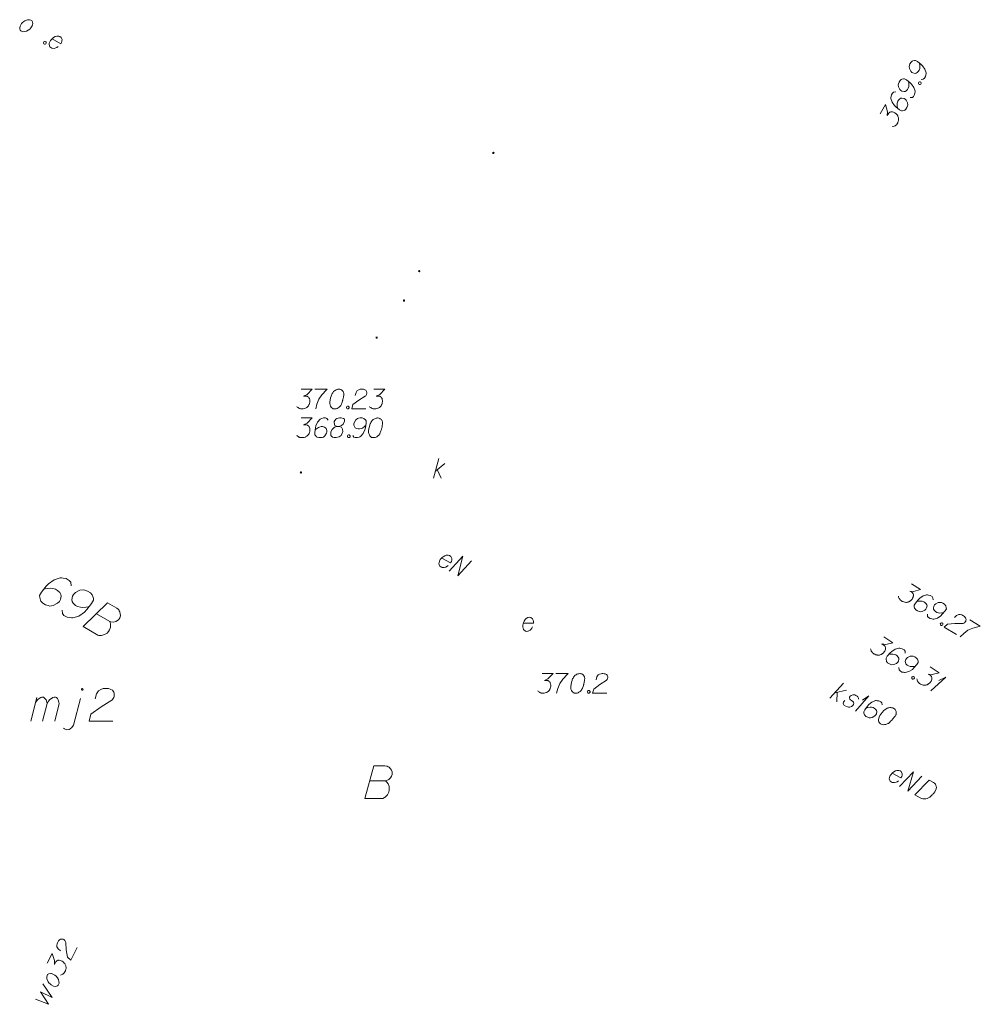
# Model space of a CAD drawing. Header units: millimetres. Extents: x 460 to 2266, y 622 to 2169.
# Tile 22 of 95: x 1935 to 1971, y 1874 to 1911. Entities that reach past the tile are written whole.
import ezdxf

# ---------------------------------------------------------------- set-up
doc = ezdxf.new("R2010")
doc.units = ezdxf.units.MM
doc.linetypes.add('PRZER1-1', pattern=[2, 1, -1])
for name, color, linetype, lineweight in [('#digitalizacja', 7, 'Continuous', 18), ('#skartowane', 7, 'Continuous', 18), ('#zmodyfikowane', 7, 'Continuous', 18), ('#ZUDP', 7, 'Continuous', 18)]:
    doc.layers.add(name, color=color, linetype=linetype, lineweight=lineweight)
for name, color, linetype, lineweight, true_color in [('GEPADR_O', 7, 'Continuous', 18, 0x0a0909), ('GESBZO_O', 7, 'Continuous', 50, 0x0a0909), ('GESUZY_O', 7, 'PRZER1-1', 18, 0x008000), ('GULENN_O', 1, 'Continuous', 18, 0xff0000), ('GULKSP_O', 7, 'Continuous', 18, 0x803300), ('GULWOP_O', 5, 'Continuous', 18, 0x0000ff), ('GUPKSD_O', 7, 'Continuous', 18, 0x803300), ('GUPKSH_O', 7, 'Continuous', 18, 0x803300), ('GUSESE_O', 7, 'Continuous', 18, 0x0a0909)]:
    doc.layers.add(name, color=color, linetype=linetype, lineweight=lineweight, true_color=true_color)

# ---------------------------------------------------------------- blocks, each defined once
blk = doc.blocks.new('*U6')
at = {"layer": 'GUPKSD_O', "color": 36, "linetype": 'ByBlock', "lineweight": 18, "true_color": 0x803300}
for p, q in [((5555245.434, 5636240.582), (5555245.635, 5636241.332)), ((5555245.505, 5636240.848), (5555245.86, 5636241.143)), ((5555245.576, 5636240.907), (5555245.73, 5636240.582))]:
    blk.add_line(p, q, dxfattribs=at)
blk = doc.blocks.new('*U98')
at = {"layer": 'GULKSP_O', "color": 36, "linetype": 'ByBlock', "lineweight": 18, "true_color": 0x803300}
for p, q in [((5555260.518, 5636232.208), (5555261.034, 5636232.788)), ((5555260.7, 5636232.414), (5555261.149, 5636232.518)), ((5555260.79, 5636232.435), (5555260.781, 5636232.075))]:
    blk.add_line(p, q, dxfattribs=at)
blk = doc.blocks.new('*U99')
at = {"layer": 'GULKSP_O', "color": 36, "linetype": 'ByBlock', "lineweight": 18, "true_color": 0x803300}
for q in [(5555261.483, 5636231.723), (5555261.753, 5636232.142)]:
    blk.add_line((5555261.999, 5636232.302), q, dxfattribs=at)
blk = doc.blocks.new('*U100')
at = {"layer": 'GESBZO_O', "color": 7, "linetype": 'ByBlock', "lineweight": 18}
for p, q in [((5555230.108, 5636231.337), (5555230.335, 5636232.233)), ((5555230.561, 5636231.337), (5555230.728, 5636232.016))]:
    blk.add_line(p, q, dxfattribs=at)
at = {"layer": 'GESBZO_O', "color": 7, "linetype": 'ByBlock', "lineweight": 18, "flags": 128}
blk.add_lwpolyline([(5555230.276, 5636231.996), (5555230.325, 5636232.104), (5555230.374, 5636232.164), (5555230.433, 5636232.203), (5555230.492, 5636232.233), (5555230.532, 5636232.252), (5555230.591, 5636232.252), (5555230.61, 5636232.242), (5555230.65, 5636232.203), (5555230.689, 5636232.154), (5555230.718, 5636232.065), (5555230.728, 5636232.016), (5555230.778, 5636232.104), (5555230.837, 5636232.164), (5555230.896, 5636232.203), (5555230.955, 5636232.233), (5555231.004, 5636232.252), (5555231.053, 5636232.252), (5555231.092, 5636232.242), (5555231.122, 5636232.203), (5555231.152, 5636232.154), (5555231.181, 5636232.065), (5555231.191, 5636232.016), (5555231.024, 5636231.337)], dxfattribs=at)
blk = doc.blocks.new('*U101')
at = {"layer": 'GESBZO_O', "color": 7, "linetype": 'ByBlock', "lineweight": 18}
blk.add_line((5555231.732, 5636231.189), (5555231.998, 5636232.203), dxfattribs=at)
at = {"layer": 'GESBZO_O', "color": 7, "linetype": 'ByBlock', "lineweight": 18, "flags": 128}
for points in [[(5555232.098, 5636232.547), (5555232.098, 5636232.551), (5555232.097, 5636232.554), (5555232.096, 5636232.557), (5555232.095, 5636232.56), (5555232.094, 5636232.563), (5555232.092, 5636232.566), (5555232.09, 5636232.568), (5555232.088, 5636232.571), (5555232.085, 5636232.573), (5555232.082, 5636232.574), (5555232.08, 5636232.576), (5555232.077, 5636232.577), (5555232.073, 5636232.578), (5555232.07, 5636232.578), (5555232.067, 5636232.578), (5555232.064, 5636232.578), (5555232.06, 5636232.578), (5555232.057, 5636232.577), (5555232.054, 5636232.576), (5555232.051, 5636232.574), (5555232.049, 5636232.573), (5555232.046, 5636232.571), (5555232.044, 5636232.568), (5555232.042, 5636232.566), (5555232.04, 5636232.563), (5555232.038, 5636232.56), (5555232.037, 5636232.557), (5555232.036, 5636232.554), (5555232.036, 5636232.551), (5555232.036, 5636232.547), (5555232.036, 5636232.544), (5555232.036, 5636232.541), (5555232.037, 5636232.538), (5555232.038, 5636232.535), (5555232.04, 5636232.532), (5555232.042, 5636232.529), (5555232.044, 5636232.527), (5555232.046, 5636232.524), (5555232.049, 5636232.522), (5555232.051, 5636232.52), (5555232.054, 5636232.519), (5555232.057, 5636232.518), (5555232.06, 5636232.517), (5555232.064, 5636232.516), (5555232.067, 5636232.516), (5555232.07, 5636232.516), (5555232.073, 5636232.517), (5555232.077, 5636232.518), (5555232.08, 5636232.519), (5555232.082, 5636232.52), (5555232.085, 5636232.522), (5555232.088, 5636232.524), (5555232.09, 5636232.527), (5555232.092, 5636232.529), (5555232.094, 5636232.532), (5555232.095, 5636232.535), (5555232.096, 5636232.538), (5555232.097, 5636232.541), (5555232.098, 5636232.544), (5555232.098, 5636232.547)], [(5555231.358, 5636231.071), (5555231.398, 5636231.042), (5555231.476, 5636231.012), (5555231.565, 5636231.022), (5555231.614, 5636231.051), (5555231.673, 5636231.101), (5555231.732, 5636231.189)]]:
    blk.add_lwpolyline(points, dxfattribs=at)
blk = doc.blocks.new('*U195')
at = {"layer": '#skartowane', "color": 7, "linetype": 'ByBlock', "lineweight": 18}
for q in [(5555264.35, 5636232.493), (5555264.665, 5636232.88)]:
    blk.add_line((5555264.927, 5636233.013), q, dxfattribs=at)

msp = doc.modelspace()

# ---------------------------------------------------------------- hatches: boundary and pattern name
at = {"layer": '#skartowane', "linetype": 'Continuous', "lineweight": 18}
h = msp.add_hatch(color=7, dxfattribs=at)
edge = h.paths.add_edge_path()
edge.add_arc((1949.755, 1901.837), 0.045, 0, 360)
h = msp.add_hatch(color=7, dxfattribs=at)
edge = h.paths.add_edge_path()
edge.add_arc((1949.175, 1900.717), 0.045, 0, 360)
h = msp.add_hatch(color=7, dxfattribs=at)
edge = h.paths.add_edge_path()
edge.add_arc((1948.135, 1899.307), 0.045, 0, 360)
h = msp.add_hatch(color=7, dxfattribs=at)
edge = h.paths.add_edge_path()
edge.add_arc((1945.255, 1894.177), 0.045, 0, 360)
at = {"layer": '#zmodyfikowane', "linetype": 'Continuous', "lineweight": 18}
h = msp.add_hatch(color=7, dxfattribs=at)
edge = h.paths.add_edge_path()
edge.add_arc((1952.575, 1906.337), 0.045, 0, 360)

# ---------------------------------------------------------------- linework, layer by layer
at = {"layer": '#digitalizacja', "color": 1, "linetype": 'Continuous', "lineweight": 18, "flags": 128}
for points in [[(1967.749, 1882.736), (1968.081, 1882.556), (1968.114, 1882.605), (1968.129, 1882.657), (1968.134, 1882.715), (1968.097, 1882.796), (1968.048, 1882.829), (1968.001, 1882.841), (1967.927, 1882.841), (1967.871, 1882.824), (1967.809, 1882.784), (1967.765, 1882.754), (1967.697, 1882.677), (1967.666, 1882.62), (1967.646, 1882.571), (1967.639, 1882.521), (1967.67, 1882.43), (1967.708, 1882.402), (1967.753, 1882.385), (1967.758, 1882.382), (1967.842, 1882.376), (1967.898, 1882.393), (1967.928, 1882.41), (1967.936, 1882.413), (1967.987, 1882.445)], [(1968.025, 1882.23), (1968.559, 1882.793), (1968.347, 1882.055), (1968.881, 1882.618)], [(1969.151, 1882.472), (1969.327, 1882.376), (1969.361, 1882.351), (1969.374, 1882.337), (1969.394, 1882.313), (1969.404, 1882.294), (1969.414, 1882.275), (1969.426, 1882.235), (1969.43, 1882.206), (1969.428, 1882.14), (1969.366, 1882.026), (1969.332, 1881.977), (1969.313, 1881.953), (1969.294, 1881.93), (1969.274, 1881.907), (1969.25, 1881.887), (1969.223, 1881.861), (1969.176, 1881.826), (1969.155, 1881.811), (1969.082, 1881.776), (1969.029, 1881.765), (1968.973, 1881.762), (1968.915, 1881.766), (1968.868, 1881.778), (1968.819, 1881.799), (1968.616, 1881.909), (1969.151, 1882.472)]]:
    msp.add_lwpolyline(points, dxfattribs=at)
at = {"layer": '#skartowane', "color": 7, "linetype": 'Continuous', "lineweight": 18, "flags": 128}
for points in [[(1968.853, 1909.133), (1968.933, 1909.14), (1968.976, 1909.176), (1969.018, 1909.247), (1969.028, 1909.31), (1969.036, 1909.347), (1969.036, 1909.381), (1968.994, 1909.517), (1968.905, 1909.645), (1968.849, 1909.7), (1968.714, 1909.808), (1968.638, 1909.854), (1968.596, 1909.852), (1968.531, 1909.836), (1968.512, 1909.826), (1968.466, 1909.785), (1968.426, 1909.719), (1968.406, 1909.662), (1968.395, 1909.621), (1968.405, 1909.546), (1968.456, 1909.447), (1968.497, 1909.401), (1968.538, 1909.377), (1968.619, 1909.363), (1968.656, 1909.368), (1968.698, 1909.391), (1968.75, 1909.443), (1968.777, 1909.488), (1968.795, 1909.553), (1968.801, 1909.598), (1968.797, 1909.683), (1968.79, 1909.728), (1968.784, 1909.753)], [(1968.437, 1908.439), (1968.517, 1908.446), (1968.559, 1908.483), (1968.602, 1908.554), (1968.612, 1908.616), (1968.62, 1908.653), (1968.62, 1908.687), (1968.578, 1908.823), (1968.489, 1908.952), (1968.433, 1909.006), (1968.298, 1909.114), (1968.222, 1909.16), (1968.18, 1909.158), (1968.115, 1909.142), (1968.095, 1909.133), (1968.05, 1909.091), (1968.01, 1909.025), (1967.99, 1908.969), (1967.979, 1908.927), (1967.989, 1908.852), (1968.04, 1908.753), (1968.081, 1908.707), (1968.122, 1908.683), (1968.203, 1908.669), (1968.24, 1908.674), (1968.282, 1908.697), (1968.334, 1908.749), (1968.361, 1908.795), (1968.379, 1908.859), (1968.385, 1908.904), (1968.381, 1908.989), (1968.374, 1909.035), (1968.368, 1909.059)], [(1968.753, 1909), (1968.768, 1909.025), (1968.787, 1909.035), (1968.817, 1909.038), (1968.842, 1909.022), (1968.853, 1908.995), (1968.854, 1908.974), (1968.839, 1908.948), (1968.82, 1908.939), (1968.79, 1908.936), (1968.765, 1908.952), (1968.754, 1908.979), (1968.753, 1909)], [(1967.884, 1908.654), (1967.804, 1908.647), (1967.761, 1908.61), (1967.719, 1908.539), (1967.709, 1908.476), (1967.701, 1908.44), (1967.701, 1908.405), (1967.743, 1908.27), (1967.831, 1908.141), (1967.888, 1908.087), (1968.023, 1907.978), (1968.099, 1907.933), (1968.141, 1907.935), (1968.206, 1907.951), (1968.225, 1907.96), (1968.271, 1908.002), (1968.31, 1908.067), (1968.331, 1908.124), (1968.342, 1908.166), (1968.332, 1908.241), (1968.281, 1908.34), (1968.239, 1908.385), (1968.199, 1908.41), (1968.118, 1908.424), (1968.08, 1908.419), (1968.039, 1908.395), (1967.987, 1908.344), (1967.96, 1908.298), (1967.942, 1908.233), (1967.936, 1908.189), (1967.94, 1908.104), (1967.947, 1908.058), (1967.953, 1908.034)], [(1967.288, 1907.82), (1967.5, 1908.175), (1967.572, 1907.904), (1967.561, 1907.759), (1967.616, 1907.85), (1967.633, 1907.868), (1967.644, 1907.875), (1967.655, 1907.882), (1967.666, 1907.889), (1967.694, 1907.9), (1967.715, 1907.901), (1967.736, 1907.902), (1967.755, 1907.898), (1967.796, 1907.887), (1967.829, 1907.874), (1967.845, 1907.865), (1967.865, 1907.853), (1967.892, 1907.829), (1967.909, 1907.812), (1967.927, 1907.795), (1967.939, 1907.781), (1967.946, 1907.77), (1967.953, 1907.758), (1967.96, 1907.747), (1967.969, 1907.728), (1967.98, 1907.701), (1967.986, 1907.676), (1967.99, 1907.66), (1967.991, 1907.639), (1967.993, 1907.618), (1967.991, 1907.591), (1967.99, 1907.578), (1967.978, 1907.537), (1967.965, 1907.503), (1967.958, 1907.48), (1967.937, 1907.444), (1967.908, 1907.407), (1967.893, 1907.395), (1967.879, 1907.383), (1967.865, 1907.371), (1967.846, 1907.361), (1967.827, 1907.352), (1967.791, 1907.339), (1967.762, 1907.336)], [(1968.48, 1889.938), (1968.832, 1889.722), (1968.561, 1889.653), (1968.416, 1889.665), (1968.507, 1889.61), (1968.524, 1889.592), (1968.531, 1889.581), (1968.538, 1889.57), (1968.545, 1889.559), (1968.556, 1889.531), (1968.557, 1889.51), (1968.557, 1889.489), (1968.553, 1889.47), (1968.542, 1889.429), (1968.528, 1889.396), (1968.519, 1889.381), (1968.507, 1889.36), (1968.483, 1889.333), (1968.466, 1889.316), (1968.448, 1889.299), (1968.434, 1889.287), (1968.423, 1889.28), (1968.412, 1889.273), (1968.4, 1889.266), (1968.381, 1889.257), (1968.353, 1889.247), (1968.329, 1889.241), (1968.313, 1889.237), (1968.292, 1889.236), (1968.27, 1889.235), (1968.244, 1889.238), (1968.231, 1889.239), (1968.189, 1889.25), (1968.156, 1889.264), (1968.133, 1889.271), (1968.098, 1889.293), (1968.061, 1889.322), (1968.049, 1889.337), (1968.037, 1889.351), (1968.025, 1889.365), (1968.016, 1889.385), (1968.007, 1889.404), (1967.994, 1889.439), (1967.991, 1889.469)], [(1969.307, 1889.333), (1969.301, 1889.413), (1969.265, 1889.456), (1969.195, 1889.499), (1969.132, 1889.51), (1969.096, 1889.519), (1969.061, 1889.519), (1968.925, 1889.478), (1968.796, 1889.391), (1968.74, 1889.335), (1968.631, 1889.201), (1968.584, 1889.126), (1968.586, 1889.083), (1968.601, 1889.018), (1968.61, 1888.999), (1968.651, 1888.953), (1968.717, 1888.913), (1968.773, 1888.892), (1968.815, 1888.88), (1968.89, 1888.89), (1968.99, 1888.939), (1969.035, 1888.98), (1969.06, 1889.021), (1969.075, 1889.102), (1969.071, 1889.139), (1969.048, 1889.181), (1968.996, 1889.233), (1968.951, 1889.261), (1968.887, 1889.28), (1968.842, 1889.286), (1968.757, 1889.283), (1968.711, 1889.276), (1968.687, 1889.271)], [(1969.087, 1888.782), (1969.093, 1888.702), (1969.129, 1888.659), (1969.2, 1888.616), (1969.263, 1888.605), (1969.299, 1888.597), (1969.333, 1888.597), (1969.47, 1888.638), (1969.599, 1888.725), (1969.654, 1888.781), (1969.764, 1888.915), (1969.81, 1888.99), (1969.809, 1889.033), (1969.793, 1889.097), (1969.784, 1889.117), (1969.743, 1889.163), (1969.678, 1889.203), (1969.621, 1889.224), (1969.58, 1889.235), (1969.505, 1889.226), (1969.405, 1889.176), (1969.359, 1889.135), (1969.334, 1889.095), (1969.319, 1889.014), (1969.324, 1888.977), (1969.347, 1888.935), (1969.398, 1888.883), (1969.443, 1888.855), (1969.508, 1888.836), (1969.553, 1888.829), (1969.638, 1888.833), (1969.683, 1888.839), (1969.708, 1888.845)], [(1970.118, 1888.656), (1970.202, 1888.736), (1970.279, 1888.772), (1970.34, 1888.769), (1970.394, 1888.756), (1970.433, 1888.74), (1970.458, 1888.724), (1970.5, 1888.691), (1970.524, 1888.663), (1970.536, 1888.649), (1970.557, 1888.615), (1970.56, 1888.585), (1970.557, 1888.559), (1970.553, 1888.541), (1970.546, 1888.518), (1970.53, 1888.493), (1970.51, 1888.471), (1970.496, 1888.459), (1970.473, 1888.445), (1970.446, 1888.434), (1970.421, 1888.428), (1970.138, 1888.429), (1969.852, 1888.403), (1969.733, 1888.289), (1970.191, 1888.008)], [(1970.699, 1888.576), (1971.102, 1888.329), (1971.061, 1888.319), (1970.82, 1888.253), (1970.633, 1888.174), (1970.47, 1888.045), (1970.337, 1887.918)], [(1969.645, 1888.461), (1969.67, 1888.446), (1969.679, 1888.426), (1969.682, 1888.397), (1969.666, 1888.372), (1969.639, 1888.361), (1969.618, 1888.36), (1969.592, 1888.375), (1969.584, 1888.395), (1969.581, 1888.424), (1969.596, 1888.449), (1969.624, 1888.46), (1969.645, 1888.461)], [(1967.431, 1887.925), (1967.778, 1887.7), (1967.505, 1887.638), (1967.36, 1887.654), (1967.449, 1887.596), (1967.466, 1887.579), (1967.473, 1887.567), (1967.479, 1887.556), (1967.486, 1887.544), (1967.496, 1887.517), (1967.497, 1887.495), (1967.497, 1887.474), (1967.492, 1887.456), (1967.479, 1887.415), (1967.465, 1887.382), (1967.455, 1887.367), (1967.443, 1887.347), (1967.418, 1887.321), (1967.4, 1887.304), (1967.383, 1887.288), (1967.368, 1887.276), (1967.357, 1887.269), (1967.345, 1887.263), (1967.334, 1887.256), (1967.314, 1887.247), (1967.287, 1887.237), (1967.262, 1887.232), (1967.246, 1887.229), (1967.224, 1887.229), (1967.203, 1887.228), (1967.177, 1887.231), (1967.164, 1887.233), (1967.123, 1887.245), (1967.09, 1887.26), (1967.067, 1887.268), (1967.032, 1887.29), (1966.996, 1887.321), (1966.984, 1887.335), (1966.972, 1887.35), (1966.961, 1887.365), (1966.952, 1887.384), (1966.944, 1887.404), (1966.932, 1887.44), (1966.93, 1887.469)], [(1968.242, 1887.299), (1968.238, 1887.379), (1968.203, 1887.423), (1968.134, 1887.468), (1968.072, 1887.481), (1968.035, 1887.49), (1968.001, 1887.491), (1967.864, 1887.454), (1967.732, 1887.37), (1967.675, 1887.316), (1967.562, 1887.185), (1967.514, 1887.111), (1967.515, 1887.068), (1967.528, 1887.003), (1967.537, 1886.983), (1967.577, 1886.936), (1967.641, 1886.894), (1967.697, 1886.872), (1967.738, 1886.859), (1967.813, 1886.867), (1967.914, 1886.914), (1967.961, 1886.954), (1967.987, 1886.993), (1968.004, 1887.074), (1968.001, 1887.111), (1967.979, 1887.154), (1967.929, 1887.207), (1967.884, 1887.236), (1967.82, 1887.257), (1967.776, 1887.264), (1967.691, 1887.263), (1967.645, 1887.258), (1967.621, 1887.253)], [(1968.008, 1886.754), (1968.012, 1886.674), (1968.047, 1886.63), (1968.116, 1886.585), (1968.179, 1886.573), (1968.215, 1886.563), (1968.249, 1886.562), (1968.386, 1886.6), (1968.518, 1886.683), (1968.575, 1886.738), (1968.688, 1886.869), (1968.736, 1886.943), (1968.736, 1886.985), (1968.722, 1887.051), (1968.713, 1887.07), (1968.674, 1887.117), (1968.609, 1887.159), (1968.553, 1887.182), (1968.512, 1887.194), (1968.437, 1887.187), (1968.336, 1887.14), (1968.289, 1887.1), (1968.263, 1887.06), (1968.246, 1886.98), (1968.25, 1886.942), (1968.271, 1886.9), (1968.321, 1886.846), (1968.366, 1886.817), (1968.43, 1886.797), (1968.474, 1886.789), (1968.559, 1886.79), (1968.605, 1886.796), (1968.63, 1886.801)], [(1969.193, 1886.779), (1969.54, 1886.554), (1969.267, 1886.492), (1969.123, 1886.508), (1969.212, 1886.45), (1969.228, 1886.433), (1969.235, 1886.421), (1969.242, 1886.41), (1969.248, 1886.398), (1969.259, 1886.371), (1969.259, 1886.349), (1969.259, 1886.328), (1969.254, 1886.31), (1969.242, 1886.269), (1969.227, 1886.236), (1969.218, 1886.221), (1969.205, 1886.201), (1969.181, 1886.175), (1969.163, 1886.158), (1969.145, 1886.142), (1969.13, 1886.13), (1969.119, 1886.123), (1969.108, 1886.117), (1969.096, 1886.11), (1969.077, 1886.102), (1969.049, 1886.091), (1969.024, 1886.086), (1969.008, 1886.083), (1968.987, 1886.083), (1968.966, 1886.082), (1968.939, 1886.085), (1968.926, 1886.087), (1968.885, 1886.099), (1968.852, 1886.114), (1968.829, 1886.122), (1968.794, 1886.144), (1968.758, 1886.175), (1968.746, 1886.19), (1968.735, 1886.204), (1968.723, 1886.219), (1968.715, 1886.238), (1968.706, 1886.258), (1968.694, 1886.294), (1968.692, 1886.323)], [(1968.557, 1886.418), (1968.582, 1886.402), (1968.59, 1886.383), (1968.592, 1886.353), (1968.576, 1886.328), (1968.548, 1886.318), (1968.527, 1886.318), (1968.502, 1886.334), (1968.494, 1886.354), (1968.492, 1886.383), (1968.508, 1886.408), (1968.536, 1886.418), (1968.557, 1886.418)]]:
    msp.add_lwpolyline(points, dxfattribs=at)
at = {"layer": '#zmodyfikowane', "color": 7, "linetype": 'Continuous', "lineweight": 18, "flags": 128}
for points in [[(1954.434, 1886.528), (1954.847, 1886.528), (1954.652, 1886.327), (1954.522, 1886.262), (1954.629, 1886.262), (1954.652, 1886.256), (1954.664, 1886.25), (1954.676, 1886.244), (1954.688, 1886.238), (1954.711, 1886.221), (1954.723, 1886.203), (1954.735, 1886.185), (1954.741, 1886.168), (1954.753, 1886.126), (1954.759, 1886.091), (1954.759, 1886.073), (1954.759, 1886.05), (1954.753, 1886.014), (1954.747, 1885.99), (1954.741, 1885.967), (1954.735, 1885.949), (1954.729, 1885.937), (1954.723, 1885.926), (1954.717, 1885.914), (1954.706, 1885.896), (1954.688, 1885.872), (1954.67, 1885.855), (1954.658, 1885.843), (1954.641, 1885.831), (1954.623, 1885.819), (1954.599, 1885.807), (1954.587, 1885.802), (1954.546, 1885.79), (1954.511, 1885.784), (1954.487, 1885.778), (1954.446, 1885.778), (1954.399, 1885.784), (1954.381, 1885.79), (1954.363, 1885.796), (1954.345, 1885.802), (1954.328, 1885.813), (1954.31, 1885.825), (1954.28, 1885.849), (1954.263, 1885.872)], [(1954.948, 1886.528), (1955.42, 1886.528), (1955.391, 1886.498), (1955.219, 1886.315), (1955.101, 1886.15), (1955.03, 1885.955), (1954.983, 1885.778)], [(1955.875, 1886.528), (1955.863, 1886.528), (1955.827, 1886.522), (1955.804, 1886.516), (1955.786, 1886.51), (1955.757, 1886.498), (1955.721, 1886.481), (1955.692, 1886.463), (1955.662, 1886.439), (1955.644, 1886.416), (1955.627, 1886.386), (1955.609, 1886.357), (1955.591, 1886.321), (1955.579, 1886.298), (1955.568, 1886.262), (1955.55, 1886.203), (1955.532, 1886.115), (1955.52, 1886.044), (1955.52, 1885.979), (1955.526, 1885.931), (1955.55, 1885.878), (1955.568, 1885.849), (1955.597, 1885.813), (1955.633, 1885.79), (1955.65, 1885.784), (1955.686, 1885.778), (1955.715, 1885.778), (1955.763, 1885.784), (1955.804, 1885.796), (1955.833, 1885.813), (1955.875, 1885.843), (1955.892, 1885.861), (1955.916, 1885.884), (1955.934, 1885.908), (1955.946, 1885.926), (1955.957, 1885.955), (1955.963, 1885.967), (1955.975, 1885.996), (1955.987, 1886.032), (1955.999, 1886.067), (1956.005, 1886.091), (1956.011, 1886.109), (1956.016, 1886.132), (1956.028, 1886.185), (1956.034, 1886.215), (1956.04, 1886.244), (1956.046, 1886.286), (1956.052, 1886.339), (1956.052, 1886.357), (1956.046, 1886.38), (1956.04, 1886.404), (1956.022, 1886.439), (1956.005, 1886.463), (1955.987, 1886.481), (1955.963, 1886.498), (1955.94, 1886.51), (1955.922, 1886.516), (1955.904, 1886.522), (1955.875, 1886.528)], [(1956.489, 1886.292), (1956.518, 1886.404), (1956.566, 1886.475), (1956.619, 1886.504), (1956.672, 1886.522), (1956.713, 1886.528), (1956.743, 1886.528), (1956.796, 1886.522), (1956.831, 1886.51), (1956.849, 1886.504), (1956.884, 1886.487), (1956.902, 1886.463), (1956.914, 1886.439), (1956.92, 1886.422), (1956.926, 1886.398), (1956.926, 1886.368), (1956.92, 1886.339), (1956.914, 1886.321), (1956.902, 1886.298), (1956.884, 1886.274), (1956.867, 1886.256), (1956.625, 1886.109), (1956.394, 1885.937), (1956.353, 1885.778), (1956.89, 1885.778)], [(1956.188, 1885.878), (1956.217, 1885.878), (1956.235, 1885.867), (1956.253, 1885.843), (1956.253, 1885.813), (1956.235, 1885.79), (1956.217, 1885.778), (1956.188, 1885.778), (1956.17, 1885.79), (1956.152, 1885.813), (1956.152, 1885.843), (1956.17, 1885.867), (1956.188, 1885.878)]]:
    msp.add_lwpolyline(points, dxfattribs=at)
at = {"layer": '#ZUDP', "color": 1, "linetype": 'Continuous', "lineweight": 18, "flags": 128}
for points in [[(1934.98, 1911.391), (1935.017, 1911.37), (1935.046, 1911.327), (1935.055, 1911.247), (1935.046, 1911.218), (1935.037, 1911.19), (1935.025, 1911.169), (1934.982, 1911.092), (1934.937, 1911.049), (1934.877, 1911.002), (1934.817, 1910.968), (1934.739, 1910.95), (1934.673, 1910.941), (1934.595, 1910.984), (1934.57, 1911.012), (1934.554, 1911.055), (1934.553, 1911.089), (1934.567, 1911.163), (1934.619, 1911.255), (1934.647, 1911.28), (1934.705, 1911.336), (1934.746, 1911.36), (1934.768, 1911.375), (1934.852, 1911.402), (1934.92, 1911.404), (1934.98, 1911.391)], [(1935.519, 1910.579), (1935.545, 1910.564), (1935.555, 1910.545), (1935.558, 1910.516), (1935.544, 1910.49), (1935.517, 1910.478), (1935.496, 1910.477), (1935.47, 1910.491), (1935.46, 1910.51), (1935.456, 1910.539), (1935.471, 1910.565), (1935.498, 1910.577), (1935.519, 1910.579)], [(1935.783, 1910.674), (1936.112, 1910.488), (1936.146, 1910.537), (1936.162, 1910.589), (1936.168, 1910.647), (1936.132, 1910.728), (1936.084, 1910.762), (1936.037, 1910.775), (1935.963, 1910.776), (1935.906, 1910.76), (1935.844, 1910.721), (1935.8, 1910.692), (1935.73, 1910.616), (1935.698, 1910.559), (1935.677, 1910.51), (1935.669, 1910.46), (1935.699, 1910.369), (1935.737, 1910.34), (1935.781, 1910.322), (1935.787, 1910.319), (1935.871, 1910.313), (1935.927, 1910.328), (1935.957, 1910.345), (1935.965, 1910.347), (1936.017, 1910.379)]]:
    msp.add_lwpolyline(points, dxfattribs=at)
at = {"layer": 'GEPADR_O', "color": 7, "linetype": 'Continuous', "lineweight": 18, "flags": 128}
for points in [[(1936.509, 1889.868), (1936.496, 1890.001), (1936.434, 1890.071), (1936.315, 1890.141), (1936.21, 1890.156), (1936.15, 1890.169), (1936.092, 1890.168), (1935.867, 1890.095), (1935.654, 1889.945), (1935.564, 1889.85), (1935.386, 1889.623), (1935.312, 1889.495), (1935.316, 1889.425), (1935.344, 1889.317), (1935.36, 1889.285), (1935.43, 1889.21), (1935.541, 1889.145), (1935.636, 1889.113), (1935.705, 1889.095), (1935.83, 1889.113), (1935.994, 1889.2), (1936.069, 1889.27), (1936.109, 1889.338), (1936.131, 1889.473), (1936.122, 1889.536), (1936.082, 1889.604), (1935.995, 1889.689), (1935.918, 1889.734), (1935.81, 1889.763), (1935.736, 1889.772), (1935.594, 1889.764), (1935.518, 1889.751), (1935.478, 1889.741)], [(1936.163, 1888.942), (1936.176, 1888.809), (1936.238, 1888.739), (1936.357, 1888.669), (1936.461, 1888.654), (1936.522, 1888.641), (1936.58, 1888.642), (1936.805, 1888.715), (1937.018, 1888.865), (1937.108, 1888.96), (1937.285, 1889.187), (1937.36, 1889.314), (1937.356, 1889.385), (1937.327, 1889.493), (1937.312, 1889.525), (1937.242, 1889.6), (1937.131, 1889.664), (1937.036, 1889.697), (1936.967, 1889.715), (1936.842, 1889.696), (1936.678, 1889.61), (1936.603, 1889.54), (1936.563, 1889.472), (1936.541, 1889.336), (1936.55, 1889.274), (1936.59, 1889.205), (1936.677, 1889.12), (1936.753, 1889.076), (1936.862, 1889.047), (1936.936, 1889.037), (1937.078, 1889.046), (1937.154, 1889.059), (1937.194, 1889.069)], [(1937.472, 1888.804), (1937.982, 1888.507), (1938.021, 1888.495), (1938.118, 1888.485), (1938.212, 1888.509), (1938.276, 1888.541), (1938.322, 1888.582), (1938.337, 1888.607), (1938.357, 1888.641), (1938.372, 1888.667), (1938.39, 1888.736), (1938.381, 1888.798), (1938.359, 1888.879), (1938.344, 1888.911), (1938.32, 1888.948), (1938.299, 1888.971), (1938.253, 1889.01), (1937.888, 1889.223), (1936.968, 1888.312), (1937.53, 1887.985), (1937.56, 1887.978), (1937.626, 1887.974), (1937.661, 1887.976), (1937.783, 1888.008), (1937.851, 1888.048), (1937.875, 1888.068), (1937.931, 1888.126), (1937.971, 1888.194), (1937.992, 1888.25), (1938.004, 1888.289), (1938.008, 1888.355), (1938.004, 1888.426), (1937.997, 1888.453), (1937.982, 1888.507)]]:
    msp.add_lwpolyline(points, dxfattribs=at)
at = {"layer": 'GESBZO_O', "color": 7, "linetype": 'Continuous', "lineweight": 18, "flags": 128}
msp.add_lwpolyline([(1937.424, 1885.57), (1937.473, 1885.757), (1937.552, 1885.875), (1937.64, 1885.925), (1937.729, 1885.954), (1937.798, 1885.964), (1937.847, 1885.964), (1937.936, 1885.954), (1937.995, 1885.934), (1938.024, 1885.925), (1938.083, 1885.895), (1938.113, 1885.856), (1938.132, 1885.816), (1938.142, 1885.787), (1938.152, 1885.748), (1938.152, 1885.698), (1938.142, 1885.649), (1938.132, 1885.619), (1938.113, 1885.58), (1938.083, 1885.541), (1938.054, 1885.511), (1937.65, 1885.265), (1937.266, 1884.98), (1937.197, 1884.714), (1938.093, 1884.714)], dxfattribs=at)
at = {"layer": 'GESUZY_O', "color": 96, "linetype": 'Continuous', "lineweight": 18, "true_color": 0x008000, "flags": 128}
msp.add_lwpolyline([(1947.878, 1882.447), (1948.469, 1882.447), (1948.508, 1882.457), (1948.596, 1882.496), (1948.665, 1882.565), (1948.705, 1882.624), (1948.724, 1882.683), (1948.724, 1882.713), (1948.724, 1882.752), (1948.724, 1882.782), (1948.705, 1882.85), (1948.665, 1882.9), (1948.606, 1882.959), (1948.577, 1882.978), (1948.537, 1882.998), (1948.508, 1883.008), (1948.449, 1883.018), (1948.026, 1883.018), (1947.691, 1881.768), (1948.341, 1881.768), (1948.37, 1881.778), (1948.429, 1881.807), (1948.459, 1881.827), (1948.547, 1881.916), (1948.587, 1881.984), (1948.596, 1882.014), (1948.616, 1882.093), (1948.616, 1882.171), (1948.606, 1882.23), (1948.596, 1882.27), (1948.567, 1882.329), (1948.528, 1882.388), (1948.508, 1882.408), (1948.469, 1882.447)], dxfattribs=at)
at = {"layer": 'GULENN_O', "color": 1, "linetype": 'Continuous', "lineweight": 18, "flags": 128}
for points in [[(1950.609, 1890.92), (1950.943, 1890.744), (1950.976, 1890.794), (1950.99, 1890.846), (1950.994, 1890.905), (1950.956, 1890.984), (1950.906, 1891.017), (1950.859, 1891.029), (1950.785, 1891.027), (1950.729, 1891.01), (1950.668, 1890.969), (1950.625, 1890.938), (1950.557, 1890.86), (1950.527, 1890.802), (1950.508, 1890.752), (1950.501, 1890.702), (1950.534, 1890.612), (1950.573, 1890.585), (1950.618, 1890.568), (1950.623, 1890.565), (1950.708, 1890.561), (1950.763, 1890.579), (1950.793, 1890.597), (1950.801, 1890.599), (1950.851, 1890.632)], [(1950.892, 1890.418), (1951.418, 1890.989), (1951.217, 1890.248), (1951.742, 1890.819)]]:
    msp.add_lwpolyline(points, dxfattribs=at)
at = {"layer": 'GULKSP_O', "color": 36, "linetype": 'Continuous', "lineweight": 18, "true_color": 0x803300, "flags": 128}
for points in [[(1966.463, 1885.551), (1966.465, 1885.596), (1966.442, 1885.641), (1966.415, 1885.667), (1966.37, 1885.697), (1966.326, 1885.713), (1966.246, 1885.713), (1966.183, 1885.692), (1966.148, 1885.663), (1966.122, 1885.623), (1966.119, 1885.592), (1966.132, 1885.565), (1966.14, 1885.554), (1966.167, 1885.528), (1966.201, 1885.504), (1966.248, 1885.467), (1966.275, 1885.441), (1966.285, 1885.396), (1966.277, 1885.353), (1966.248, 1885.309), (1966.206, 1885.277), (1966.14, 1885.251), (1966.092, 1885.248), (1966.045, 1885.259), (1965.989, 1885.28), (1965.928, 1885.317), (1965.897, 1885.36), (1965.889, 1885.397), (1965.897, 1885.439), (1965.916, 1885.476), (1965.947, 1885.499)], [(1967.37, 1885.333), (1967.357, 1885.412), (1967.318, 1885.451), (1967.244, 1885.489), (1967.181, 1885.494), (1967.144, 1885.499), (1967.109, 1885.497), (1966.977, 1885.444), (1966.855, 1885.347), (1966.805, 1885.286), (1966.707, 1885.144), (1966.667, 1885.065), (1966.673, 1885.022), (1966.694, 1884.959), (1966.704, 1884.941), (1966.749, 1884.898), (1966.817, 1884.864), (1966.875, 1884.848), (1966.918, 1884.84), (1966.992, 1884.855), (1967.087, 1884.913), (1967.129, 1884.958), (1967.15, 1885), (1967.159, 1885.082), (1967.151, 1885.119), (1967.124, 1885.159), (1967.069, 1885.206), (1967.022, 1885.23), (1966.956, 1885.244), (1966.911, 1885.246), (1966.826, 1885.236), (1966.781, 1885.226), (1966.757, 1885.218)], [(1967.814, 1885.202), (1967.803, 1885.207), (1967.769, 1885.218), (1967.745, 1885.223), (1967.727, 1885.226), (1967.695, 1885.229), (1967.655, 1885.229), (1967.621, 1885.226), (1967.584, 1885.218), (1967.558, 1885.205), (1967.528, 1885.187), (1967.499, 1885.168), (1967.468, 1885.145), (1967.446, 1885.129), (1967.42, 1885.103), (1967.378, 1885.058), (1967.322, 1884.987), (1967.28, 1884.929), (1967.25, 1884.871), (1967.235, 1884.826), (1967.232, 1884.768), (1967.234, 1884.733), (1967.245, 1884.688), (1967.266, 1884.651), (1967.279, 1884.638), (1967.308, 1884.617), (1967.334, 1884.604), (1967.379, 1884.588), (1967.421, 1884.58), (1967.456, 1884.582), (1967.506, 1884.59), (1967.53, 1884.598), (1967.562, 1884.608), (1967.588, 1884.622), (1967.606, 1884.632), (1967.63, 1884.653), (1967.641, 1884.661), (1967.665, 1884.682), (1967.691, 1884.709), (1967.718, 1884.735), (1967.734, 1884.753), (1967.747, 1884.767), (1967.763, 1884.785), (1967.797, 1884.827), (1967.816, 1884.851), (1967.834, 1884.875), (1967.858, 1884.909), (1967.887, 1884.954), (1967.895, 1884.97), (1967.9, 1884.993), (1967.906, 1885.017), (1967.906, 1885.057), (1967.901, 1885.086), (1967.893, 1885.11), (1967.88, 1885.136), (1967.864, 1885.157), (1967.851, 1885.17), (1967.837, 1885.184), (1967.814, 1885.202)]]:
    msp.add_lwpolyline(points, dxfattribs=at)
at = {"layer": 'GULWOP_O', "color": 5, "linetype": 'Continuous', "lineweight": 18, "flags": 128}
for points in [[(1936.101, 1875.978), (1936.014, 1876.054), (1935.972, 1876.128), (1935.97, 1876.189), (1935.978, 1876.244), (1935.991, 1876.284), (1936.004, 1876.31), (1936.033, 1876.355), (1936.06, 1876.382), (1936.073, 1876.395), (1936.105, 1876.419), (1936.134, 1876.424), (1936.16, 1876.424), (1936.179, 1876.421), (1936.202, 1876.416), (1936.229, 1876.403), (1936.253, 1876.384), (1936.266, 1876.371), (1936.282, 1876.35), (1936.295, 1876.323), (1936.303, 1876.299), (1936.326, 1876.017), (1936.376, 1875.734), (1936.5, 1875.626), (1936.741, 1876.106)], [(1935.599, 1875.503), (1935.784, 1875.872), (1935.876, 1875.608), (1935.876, 1875.463), (1935.924, 1875.558), (1935.94, 1875.576), (1935.95, 1875.584), (1935.961, 1875.592), (1935.971, 1875.6), (1935.998, 1875.613), (1936.019, 1875.616), (1936.04, 1875.618), (1936.059, 1875.616), (1936.101, 1875.608), (1936.135, 1875.597), (1936.151, 1875.589), (1936.172, 1875.579), (1936.201, 1875.558), (1936.22, 1875.542), (1936.238, 1875.526), (1936.251, 1875.513), (1936.259, 1875.502), (1936.267, 1875.491), (1936.275, 1875.481), (1936.285, 1875.462), (1936.299, 1875.436), (1936.306, 1875.412), (1936.312, 1875.396), (1936.314, 1875.375), (1936.317, 1875.354), (1936.317, 1875.328), (1936.317, 1875.314), (1936.309, 1875.272), (1936.298, 1875.238), (1936.293, 1875.214), (1936.274, 1875.177), (1936.248, 1875.138), (1936.235, 1875.124), (1936.221, 1875.111), (1936.208, 1875.098), (1936.19, 1875.087), (1936.171, 1875.077), (1936.137, 1875.061), (1936.108, 1875.056)], [(1935.595, 1875.036), (1935.614, 1875.073), (1935.656, 1875.104), (1935.736, 1875.117), (1935.765, 1875.109), (1935.794, 1875.101), (1935.815, 1875.091), (1935.894, 1875.051), (1935.939, 1875.009), (1935.989, 1874.95), (1936.026, 1874.892), (1936.047, 1874.816), (1936.06, 1874.75), (1936.02, 1874.67), (1935.994, 1874.644), (1935.951, 1874.626), (1935.917, 1874.623), (1935.843, 1874.634), (1935.748, 1874.681), (1935.722, 1874.708), (1935.664, 1874.763), (1935.637, 1874.803), (1935.622, 1874.824), (1935.59, 1874.906), (1935.585, 1874.975), (1935.595, 1875.036)], [(1935.153, 1874.141), (1935.654, 1873.942), (1935.344, 1874.415), (1935.784, 1874.201), (1935.434, 1874.727)]]:
    msp.add_lwpolyline(points, dxfattribs=at)
at = {"layer": 'GUPKSH_O', "color": 36, "linetype": 'Continuous', "lineweight": 18, "true_color": 0x803300, "flags": 128}
for points in [[(1945.268, 1897.348), (1945.681, 1897.348), (1945.486, 1897.147), (1945.356, 1897.082), (1945.463, 1897.082), (1945.486, 1897.076), (1945.498, 1897.07), (1945.51, 1897.064), (1945.522, 1897.058), (1945.545, 1897.041), (1945.557, 1897.023), (1945.569, 1897.005), (1945.575, 1896.987), (1945.587, 1896.946), (1945.593, 1896.911), (1945.593, 1896.893), (1945.593, 1896.869), (1945.587, 1896.834), (1945.581, 1896.81), (1945.575, 1896.787), (1945.569, 1896.769), (1945.563, 1896.757), (1945.557, 1896.745), (1945.551, 1896.733), (1945.539, 1896.716), (1945.522, 1896.692), (1945.504, 1896.674), (1945.492, 1896.663), (1945.474, 1896.651), (1945.457, 1896.639), (1945.433, 1896.627), (1945.421, 1896.621), (1945.38, 1896.609), (1945.344, 1896.604), (1945.321, 1896.598), (1945.28, 1896.598), (1945.232, 1896.604), (1945.215, 1896.609), (1945.197, 1896.615), (1945.179, 1896.621), (1945.161, 1896.633), (1945.144, 1896.645), (1945.114, 1896.668), (1945.096, 1896.692)], [(1945.781, 1897.348), (1946.254, 1897.348), (1946.224, 1897.318), (1946.053, 1897.135), (1945.935, 1896.97), (1945.864, 1896.775), (1945.817, 1896.598)], [(1946.709, 1897.348), (1946.697, 1897.348), (1946.661, 1897.342), (1946.638, 1897.336), (1946.62, 1897.33), (1946.59, 1897.318), (1946.555, 1897.3), (1946.526, 1897.283), (1946.496, 1897.259), (1946.478, 1897.235), (1946.461, 1897.206), (1946.443, 1897.176), (1946.425, 1897.141), (1946.413, 1897.117), (1946.401, 1897.082), (1946.384, 1897.023), (1946.366, 1896.934), (1946.354, 1896.863), (1946.354, 1896.798), (1946.36, 1896.751), (1946.384, 1896.698), (1946.401, 1896.668), (1946.431, 1896.633), (1946.466, 1896.609), (1946.484, 1896.604), (1946.52, 1896.598), (1946.549, 1896.598), (1946.596, 1896.604), (1946.638, 1896.615), (1946.667, 1896.633), (1946.709, 1896.663), (1946.726, 1896.68), (1946.75, 1896.704), (1946.768, 1896.727), (1946.779, 1896.745), (1946.791, 1896.775), (1946.797, 1896.787), (1946.809, 1896.816), (1946.821, 1896.852), (1946.833, 1896.887), (1946.838, 1896.911), (1946.844, 1896.928), (1946.85, 1896.952), (1946.862, 1897.005), (1946.868, 1897.035), (1946.874, 1897.064), (1946.88, 1897.105), (1946.886, 1897.159), (1946.886, 1897.176), (1946.88, 1897.2), (1946.874, 1897.224), (1946.856, 1897.259), (1946.838, 1897.283), (1946.821, 1897.3), (1946.797, 1897.318), (1946.774, 1897.33), (1946.756, 1897.336), (1946.738, 1897.342), (1946.709, 1897.348)], [(1947.323, 1897.111), (1947.352, 1897.224), (1947.399, 1897.294), (1947.453, 1897.324), (1947.506, 1897.342), (1947.547, 1897.348), (1947.577, 1897.348), (1947.63, 1897.342), (1947.665, 1897.33), (1947.683, 1897.324), (1947.718, 1897.306), (1947.736, 1897.283), (1947.748, 1897.259), (1947.754, 1897.241), (1947.76, 1897.218), (1947.76, 1897.188), (1947.754, 1897.159), (1947.748, 1897.141), (1947.736, 1897.117), (1947.718, 1897.094), (1947.701, 1897.076), (1947.458, 1896.928), (1947.228, 1896.757), (1947.187, 1896.598), (1947.724, 1896.598)], [(1948.031, 1897.348), (1948.445, 1897.348), (1948.25, 1897.147), (1948.12, 1897.082), (1948.226, 1897.082), (1948.25, 1897.076), (1948.262, 1897.07), (1948.273, 1897.064), (1948.285, 1897.058), (1948.309, 1897.041), (1948.321, 1897.023), (1948.332, 1897.005), (1948.338, 1896.987), (1948.35, 1896.946), (1948.356, 1896.911), (1948.356, 1896.893), (1948.356, 1896.869), (1948.35, 1896.834), (1948.344, 1896.81), (1948.338, 1896.787), (1948.332, 1896.769), (1948.327, 1896.757), (1948.321, 1896.745), (1948.315, 1896.733), (1948.303, 1896.716), (1948.285, 1896.692), (1948.267, 1896.674), (1948.256, 1896.663), (1948.238, 1896.651), (1948.22, 1896.639), (1948.197, 1896.627), (1948.185, 1896.621), (1948.143, 1896.609), (1948.108, 1896.604), (1948.084, 1896.598), (1948.043, 1896.598), (1947.996, 1896.604), (1947.978, 1896.609), (1947.96, 1896.615), (1947.943, 1896.621), (1947.925, 1896.633), (1947.907, 1896.645), (1947.878, 1896.668), (1947.86, 1896.692)], [(1947.021, 1896.698), (1947.051, 1896.698), (1947.069, 1896.686), (1947.086, 1896.663), (1947.086, 1896.633), (1947.069, 1896.609), (1947.051, 1896.598), (1947.021, 1896.598), (1947.004, 1896.609), (1946.986, 1896.633), (1946.986, 1896.663), (1947.004, 1896.686), (1947.021, 1896.698)], [(1945.268, 1896.253), (1945.681, 1896.253), (1945.486, 1896.052), (1945.356, 1895.987), (1945.463, 1895.987), (1945.486, 1895.981), (1945.498, 1895.975), (1945.51, 1895.969), (1945.522, 1895.963), (1945.545, 1895.946), (1945.557, 1895.928), (1945.569, 1895.91), (1945.575, 1895.892), (1945.587, 1895.851), (1945.593, 1895.816), (1945.593, 1895.798), (1945.593, 1895.774), (1945.587, 1895.739), (1945.581, 1895.715), (1945.575, 1895.692), (1945.569, 1895.674), (1945.563, 1895.662), (1945.557, 1895.65), (1945.551, 1895.638), (1945.539, 1895.621), (1945.522, 1895.597), (1945.504, 1895.579), (1945.492, 1895.568), (1945.474, 1895.556), (1945.457, 1895.544), (1945.433, 1895.532), (1945.421, 1895.526), (1945.38, 1895.514), (1945.344, 1895.509), (1945.321, 1895.503), (1945.28, 1895.503), (1945.232, 1895.509), (1945.215, 1895.514), (1945.197, 1895.52), (1945.179, 1895.526), (1945.161, 1895.538), (1945.144, 1895.55), (1945.114, 1895.573), (1945.096, 1895.597)], [(1946.289, 1896.17), (1946.242, 1896.235), (1946.189, 1896.253), (1946.106, 1896.253), (1946.047, 1896.229), (1946.012, 1896.217), (1945.982, 1896.199), (1945.888, 1896.093), (1945.823, 1895.951), (1945.805, 1895.875), (1945.781, 1895.703), (1945.781, 1895.615), (1945.805, 1895.579), (1945.852, 1895.532), (1945.87, 1895.52), (1945.929, 1895.503), (1946.006, 1895.503), (1946.065, 1895.514), (1946.106, 1895.526), (1946.165, 1895.573), (1946.224, 1895.668), (1946.242, 1895.727), (1946.242, 1895.774), (1946.213, 1895.851), (1946.189, 1895.881), (1946.148, 1895.904), (1946.077, 1895.922), (1946.024, 1895.922), (1945.959, 1895.904), (1945.917, 1895.886), (1945.846, 1895.839), (1945.811, 1895.81), (1945.793, 1895.792)], [(1946.626, 1895.928), (1946.709, 1895.928), (1946.732, 1895.934), (1946.803, 1895.963), (1946.856, 1896.01), (1946.915, 1896.123), (1946.909, 1896.205), (1946.868, 1896.235), (1946.785, 1896.253), (1946.726, 1896.253), (1946.614, 1896.235), (1946.579, 1896.205), (1946.52, 1896.117), (1946.514, 1896.087), (1946.526, 1895.999), (1946.549, 1895.963), (1946.626, 1895.928), (1946.531, 1895.904), (1946.443, 1895.816), (1946.396, 1895.727), (1946.39, 1895.697), (1946.396, 1895.585), (1946.449, 1895.526), (1946.52, 1895.503), (1946.59, 1895.503), (1946.703, 1895.532), (1946.785, 1895.585), (1946.838, 1895.692), (1946.844, 1895.727), (1946.838, 1895.821), (1946.791, 1895.904), (1946.709, 1895.928)], [(1947.222, 1895.585), (1947.269, 1895.52), (1947.323, 1895.503), (1947.405, 1895.503), (1947.464, 1895.526), (1947.5, 1895.538), (1947.529, 1895.556), (1947.624, 1895.662), (1947.689, 1895.804), (1947.706, 1895.881), (1947.73, 1896.052), (1947.73, 1896.14), (1947.706, 1896.176), (1947.659, 1896.223), (1947.642, 1896.235), (1947.582, 1896.253), (1947.506, 1896.253), (1947.447, 1896.241), (1947.405, 1896.229), (1947.346, 1896.182), (1947.287, 1896.087), (1947.269, 1896.028), (1947.269, 1895.981), (1947.299, 1895.904), (1947.323, 1895.875), (1947.364, 1895.851), (1947.435, 1895.833), (1947.488, 1895.833), (1947.553, 1895.851), (1947.594, 1895.869), (1947.665, 1895.916), (1947.701, 1895.946), (1947.718, 1895.963)], [(1948.185, 1896.253), (1948.173, 1896.253), (1948.137, 1896.247), (1948.114, 1896.241), (1948.096, 1896.235), (1948.067, 1896.223), (1948.031, 1896.205), (1948.002, 1896.188), (1947.972, 1896.164), (1947.954, 1896.14), (1947.937, 1896.111), (1947.919, 1896.081), (1947.901, 1896.046), (1947.889, 1896.022), (1947.878, 1895.987), (1947.86, 1895.928), (1947.842, 1895.839), (1947.83, 1895.768), (1947.83, 1895.703), (1947.836, 1895.656), (1947.86, 1895.603), (1947.878, 1895.573), (1947.907, 1895.538), (1947.943, 1895.514), (1947.96, 1895.509), (1947.996, 1895.503), (1948.025, 1895.503), (1948.073, 1895.509), (1948.114, 1895.52), (1948.143, 1895.538), (1948.185, 1895.568), (1948.202, 1895.585), (1948.226, 1895.609), (1948.244, 1895.632), (1948.256, 1895.65), (1948.267, 1895.68), (1948.273, 1895.692), (1948.285, 1895.721), (1948.297, 1895.757), (1948.309, 1895.792), (1948.315, 1895.816), (1948.321, 1895.833), (1948.326, 1895.857), (1948.338, 1895.91), (1948.344, 1895.94), (1948.35, 1895.969), (1948.356, 1896.01), (1948.362, 1896.064), (1948.362, 1896.081), (1948.356, 1896.105), (1948.35, 1896.129), (1948.332, 1896.164), (1948.315, 1896.188), (1948.297, 1896.205), (1948.273, 1896.223), (1948.25, 1896.235), (1948.232, 1896.241), (1948.214, 1896.247), (1948.185, 1896.253)], [(1947.057, 1895.603), (1947.086, 1895.603), (1947.104, 1895.591), (1947.122, 1895.568), (1947.122, 1895.538), (1947.104, 1895.514), (1947.086, 1895.503), (1947.057, 1895.503), (1947.039, 1895.514), (1947.021, 1895.538), (1947.021, 1895.568), (1947.039, 1895.591), (1947.057, 1895.603)]]:
    msp.add_lwpolyline(points, dxfattribs=at)
at = {"layer": 'GUSESE_O', "color": 7, "linetype": 'Continuous', "lineweight": 18, "flags": 128}
msp.add_lwpolyline([(1953.719, 1888.445), (1954.097, 1888.445), (1954.103, 1888.504), (1954.091, 1888.557), (1954.067, 1888.61), (1953.996, 1888.663), (1953.937, 1888.669), (1953.89, 1888.657), (1953.825, 1888.622), (1953.784, 1888.58), (1953.748, 1888.516), (1953.725, 1888.468), (1953.701, 1888.368), (1953.701, 1888.303), (1953.707, 1888.25), (1953.725, 1888.203), (1953.796, 1888.138), (1953.843, 1888.132), (1953.89, 1888.138), (1953.896, 1888.138), (1953.973, 1888.173), (1954.014, 1888.214), (1954.032, 1888.244), (1954.038, 1888.25), (1954.067, 1888.303)], dxfattribs=at)

# ---------------------------------------------------------------- block references
at = {"layer": '#skartowane', "color": 7, "linetype": 'Continuous', "lineweight": 18}
msp.add_blockref('*U195', (-5553295.135, -5634346.623), dxfattribs=at)
at = {"layer": 'GESBZO_O', "color": 7, "linetype": 'Continuous', "lineweight": 18}
for name in ['*U101', '*U100']:
    msp.add_blockref(name, (-5553295.135, -5634346.623), dxfattribs=at)
at = {"layer": 'GULKSP_O', "color": 36, "linetype": 'Continuous', "lineweight": 18, "true_color": 0x803300}
for name in ['*U98', '*U99']:
    msp.add_blockref(name, (-5553295.135, -5634346.623), dxfattribs=at)
at = {"layer": 'GUPKSD_O', "color": 36, "linetype": 'Continuous', "lineweight": 18, "true_color": 0x803300}
msp.add_blockref('*U6', (-5553295.135, -5634346.623), dxfattribs=at)

doc.saveas('drawing.dxf')
